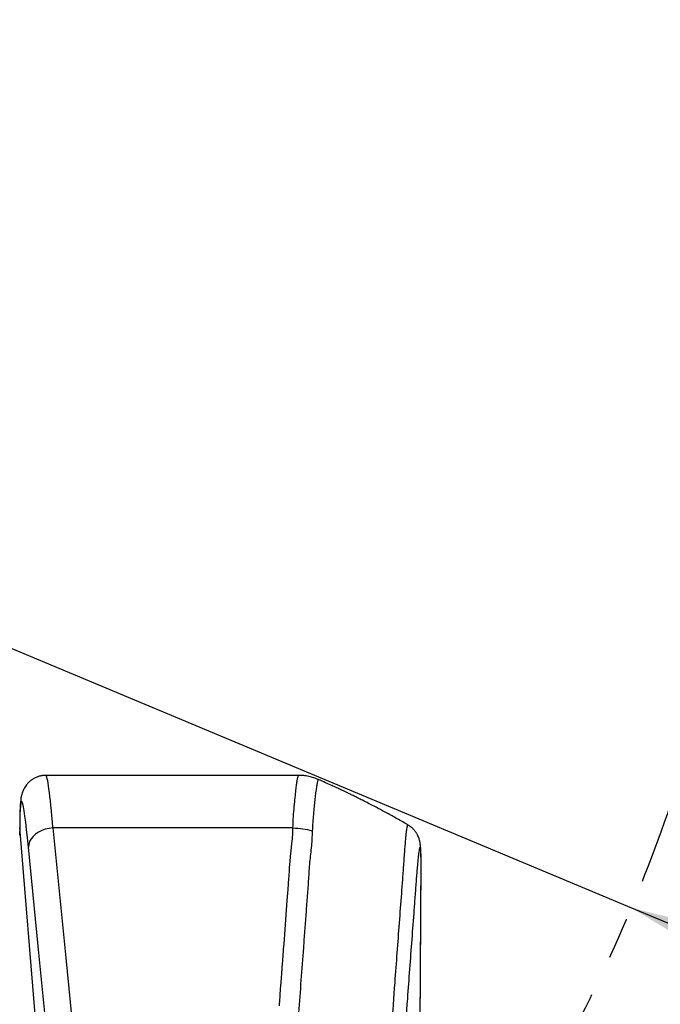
# Model space of a CAD drawing. Extents: x 0 to 8410, y 0 to 5940.
# Tile 60 of 110: x 6211 to 6604, y 2531 to 3134. Entities that reach past the tile are written whole.
import ezdxf

# ---------------------------------------------------------------- set-up
doc = ezdxf.new("R2010")
doc.units = 0
doc.header["$LTSCALE"] = 10
doc.linetypes.add('CENTERX2', pattern=[20.32, 12.7, -2.54, 2.54, -2.54])
doc.layers.get('0').update_dxf_attribs({"linetype": 'CONTINUOUS'})
doc.styles.add('SLDTEXTSTYLE0', font='TXT', dxfattribs={"width": 0.605})
doc.dimstyles.new('SLDDIMSTYLE10', dxfattribs={"dimtxt": 50, "dimasz": 50, "dimexe": 0, "dimexo": 0.0625, "dimgap": 12.5, "dimtad": 0, "dimtih": 1, "dimtoh": 1, "dimdec": 1, "dimrnd": 1e-09, "dimzin": 12, "dimtxsty": 'SLDTEXTSTYLE0', "dimsah": 1, "dimcen": 0, "dimazin": 3, "dimtfac": 1, "dimtofl": 0, "dimtmove": 0, "dimatfit": 3, "dimtolj": 1, "dimtzin": 12})

# ---------------------------------------------------------------- blocks, each defined once
blk = doc.blocks.new('_D_17')
at = {"color": 7, "linetype": 'CONTINUOUS'}
for p, q in [((5691.08, 2964.45), (6585.81, 2589.81)), ((6585.81, 2589.81), (6663.89, 2557.12)), ((6663.89, 2557.12), (6853.06, 2557.12))]:
    blk.add_line(p, q, dxfattribs=at)
blk.add_solid([(6585.81, 2589.81), (6629.04, 2563.58), (6634.83, 2577.42)], dxfattribs=at)
at = {"color": 7, "linetype": 'CONTINUOUS', "insert": (6688.89, 2621.57), "char_height": 50, "attachment_point": 1, "style": 'SLDTEXTSTYLE0'}
blk.add_mtext('R970', dxfattribs=at)

msp = doc.modelspace()

# ---------------------------------------------------------------- linework, layer by layer
at = {"color": 7, "linetype": 'CONTINUOUS'}
for p, q in [((6288.771574, 2670.964601), (6227.253442, 2670.964601)), ((6382.004683, 2670.964601), (6303.375547, 2670.964601)), ((6394.146507, 2668.397906), (6394.12189, 2668.380621))]:
    msp.add_line(p, q, dxfattribs=at)
at = {"color": 8, "linetype": 'CONTINUOUS'}
for p, q in [((6211.242442, 2639.084669), (6211.047475, 2634.361836)), ((6211.205964, 2639.946135), (6211.242442, 2639.084669)), ((6242.824559, 2251.947823), (6211.242442, 2639.084669)), ((6378.497486, 2638.727071), (6231.523221, 2638.727071))]:
    msp.add_line(p, q, dxfattribs=at)
at = {"color": 8, "linetype": 'CONTINUOUS', "flags": 128}
for points in [[(6231.523221, 2638.727071), (6229.153519, 2638.48004), (6226.84366, 2637.962493), (6224.651878, 2637.187483), (6222.633426, 2636.174532), (6220.839207, 2634.94921), (6219.31458, 2633.542451), (6218.09793, 2631.98972), (6217.220013, 2630.330178), (6216.702943, 2628.605726), (6216.559713, 2626.859846)], [(6231.523221, 2638.727071), (6239.378159, 2559.029611), (6245.549982, 2496.410193)], [(6370.232289, 2529.667499), (6370.314424, 2530.782851), (6370.355432, 2531.340542), (6370.375936, 2531.619402), (6370.386188, 2531.758817), (6370.391314, 2531.828525), (6370.393877, 2531.863394), (6370.395188, 2531.880828), (6370.395784, 2531.88953), (6370.396142, 2531.893882), (6370.396261, 2531.896057), (6370.39638, 2531.89716), (6370.39638, 2531.897696), (6370.39644, 2531.897965), (6370.39644, 2531.898114), (6370.39644, 2531.898173), (6370.39644, 2531.898203), (6370.39644, 2531.898233), (6370.39644, 2531.898233), (6370.397453, 2531.912359), (6370.398347, 2531.923833), (6370.399897, 2531.945231), (6370.402937, 2531.986239), (6370.409017, 2532.068404), (6370.421951, 2532.243671), (6370.451872, 2532.647553), (6370.527034, 2533.658716), (6370.617573, 2534.875693), (6370.730286, 2536.389025), (6370.986705, 2539.828512), (6371.313696, 2544.212999), (6371.711318, 2549.542519), (6372.179632, 2555.81704), (6372.279887, 2557.160589), (6372.382944, 2558.540615), (6372.488682, 2559.95706), (6372.597103, 2561.410012), (6372.708325, 2562.899383), (6372.82223, 2564.425262), (6372.938876, 2565.98756), (6373.058205, 2567.586365), (6374.392335, 2585.425946), (6375.06104, 2594.345661), (6375.395839, 2598.805519), (6375.563328, 2601.035448), (6375.647073, 2602.150413), (6375.688975, 2602.707865), (6375.709956, 2602.986606), (6375.720387, 2603.125992), (6375.725632, 2603.19567), (6375.728254, 2603.230509), (6375.729566, 2603.247943), (6375.730221, 2603.256645), (6375.730579, 2603.260996), (6375.730698, 2603.263172), (6375.730817, 2603.264275), (6375.730877, 2603.264811), (6375.730877, 2603.265079), (6375.730877, 2603.265228), (6375.730877, 2603.265288), (6375.730877, 2603.265318), (6375.730877, 2603.265348), (6375.730877, 2603.265348), (6375.730877, 2603.265348), (6375.736837, 2603.348585), (6375.779455, 2603.977295), (6375.863855, 2605.242434), (6375.988846, 2607.12895), (6376.154487, 2609.636846), (6376.346295, 2612.544092), (6376.484101, 2614.568236), (6376.747077, 2618.136975), (6376.9998, 2621.166053), (6377.348726, 2624.614599), (6377.851312, 2629.117819), (6378.159349, 2632.140192), (6378.419285, 2635.732296), (6378.497486, 2638.727071)], [(6230.586474, 2484.542998), (6222.731535, 2564.240428), (6216.559713, 2626.859846)]]:
    msp.add_lwpolyline(points, dxfattribs=at)
at = {"color": 7, "linetype": 'CENTERX2'}
msp.add_arc((5691.080933, 2964.452925), 970, 74.298428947, 58.256891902, dxfattribs=at)
at = {"color": 8, "linetype": 'CONTINUOUS'}
for centre, major_axis, ratio, start_param, end_param in [((6233.547051, 2550.964616), (-6.299845, 119.999837), 0.0314262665, 5.5310438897, 6.2815354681), ((6218.583591, 2550.067718), (-6.301744, 104.999756), 0.0358855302, 5.5305399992, 6.8400414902)]:
    msp.add_ellipse(centre, major_axis=major_axis, ratio=ratio, start_param=start_param, end_param=end_param, dxfattribs=at)
at = {"color": 7, "linetype": 'CONTINUOUS'}
for points, knots in [([(6227.252071, 2670.953753), (6226.562392, 2670.930938), (6225.157433, 2670.884462), (6223.105288, 2670.431536), (6221.16153, 2669.734912), (6219.401672, 2668.817817), (6217.843059, 2667.734754), (6216.498818, 2666.53436), (6215.375516, 2665.27332), (6214.468417, 2664.008991), (6213.757604, 2662.788965), (6213.212094, 2661.641703), (6212.795898, 2660.571598), (6212.474055, 2659.559496), (6212.217505, 2658.565685), (6212.003199, 2657.526703), (6211.810371, 2656.325331), (6211.611246, 2654.635921), (6211.456714, 2652.586797), (6211.340647, 2650.125845), (6211.266211, 2647.620714), (6211.220616, 2644.86004), (6211.203385, 2642.253222), (6211.205286, 2640.552425), (6211.205964, 2639.946046)], [0, 0, 0, 0, 0.029294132, 0.059675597, 0.0889773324, 0.1173272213, 0.144794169, 0.1713934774, 0.1970980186, 0.2219114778, 0.2460552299, 0.2701566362, 0.2950594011, 0.3219456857, 0.3525303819, 0.3892190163, 0.435964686, 0.5011183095, 0.6124704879, 0.6993767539, 0.7818367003, 0.8689849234, 0.9532896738, 1, 1, 1, 1]), ([(6303.375547, 2670.962902), (6302.869353, 2670.963154), (6301.253052, 2670.963959), (6297.901792, 2670.95478), (6293.977542, 2670.955452), (6290.764235, 2670.963941), (6289.263379, 2670.963249), (6288.771574, 2670.963022)], [0, 0, 0, 0, 0.10992011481, 0.35097992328, 0.67413885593, 0.89322078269, 1, 1, 1, 1]), ([(6394.122128, 2668.382975), (6393.61384, 2668.611181), (6392.220468, 2669.236761), (6389.728136, 2670.004757), (6386.701369, 2670.643958), (6384.07648, 2670.95512), (6382.514769, 2670.931815), (6382.003729, 2670.924189)], [0, 0, 0, 0, 0.1340442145, 0.3674553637, 0.6249275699, 0.8772649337, 1, 1, 1, 1]), ([(6448.952441, 2640.585783), (6448.456802, 2640.87702), (6445.732241, 2642.477971), (6440.978245, 2645.144564), (6434.958511, 2648.456369), (6429.677132, 2651.273699), (6425.153324, 2653.630679), (6421.397587, 2655.546966), (6418.419565, 2657.040861), (6416.294825, 2658.092841), (6414.810819, 2658.821257), (6413.696236, 2659.365173), (6412.608852, 2659.892968), (6411.344505, 2660.503106), (6409.787307, 2661.249439), (6407.751448, 2662.216144), (6405.198434, 2663.414196), (6402.055206, 2664.868394), (6398.314487, 2666.562876), (6395.610548, 2667.776366), (6394.147302, 2668.410572), (6394.136851, 2668.415102)], [0, 0, 0, 0, 0.02803912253, 0.15413300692, 0.2658342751, 0.36314862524, 0.44607985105, 0.51462976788, 0.56879761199, 0.60858210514, 0.63026936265, 0.64942854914, 0.66907292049, 0.68922321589, 0.71790113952, 0.7532968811, 0.799146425, 0.85545136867, 0.92221593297, 0.99944444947, 1, 1, 1, 1]), ([(6456.104224, 2464.86977), (6456.10771, 2465.0843), (6456.129721, 2466.43872), (6456.155601, 2468.77581), (6456.18552, 2472.065854), (6456.207163, 2475.701444), (6456.235481, 2481.305594), (6456.291174, 2490.411916), (6456.404122, 2509.266695), (6456.583137, 2538.211546), (6456.766008, 2568.557311), (6456.902661, 2590.917293), (6456.97065, 2602.504931), (6457.019058, 2609.326756), (6457.040921, 2613.747233), (6457.042291, 2616.59527), (6457.026293, 2619.086182), (6456.992495, 2621.385175), (6456.936343, 2623.527532), (6456.850363, 2625.532633), (6456.733814, 2627.222004), (6456.582095, 2628.607185), (6456.40546, 2629.718188), (6456.210944, 2630.657846), (6455.951762, 2631.643531), (6455.587559, 2632.738871), (6455.073972, 2633.960504), (6454.364473, 2635.296558), (6453.417413, 2636.699503), (6452.221088, 2638.099442), (6450.772942, 2639.380967), (6449.661056, 2640.219768), (6449.005507, 2640.549072), (6448.947792, 2640.578064)], [0, 0, 0, 0, 0.0029552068, 0.0186574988, 0.0350965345, 0.0542594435, 0.0785875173, 0.1296710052, 0.2048523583, 0.3912941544, 0.6079036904, 0.7076577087, 0.7612720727, 0.8003374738, 0.8189227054, 0.8351886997, 0.8509500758, 0.8675049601, 0.8849407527, 0.9031010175, 0.922996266, 0.9371586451, 0.9451643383, 0.9515112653, 0.9571599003, 0.9625181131, 0.9678710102, 0.9734943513, 0.9795451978, 0.9859521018, 0.9925821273, 0.9993469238, 1, 1, 1, 1])]:
    msp.add_open_spline(points, degree=3, knots=knots, dxfattribs=at)
at = {"color": 8, "linetype": 'CONTINUOUS'}
for points, knots in [([(6378.497486, 2638.727071), (6378.576242, 2641.07351), (6378.734459, 2645.787431), (6379.415709, 2651.975755), (6379.869127, 2657.48064), (6380.34399, 2661.955272), (6380.754114, 2665.453007), (6381.134622, 2668.052686), (6381.480261, 2669.845817), (6381.774625, 2670.845865), (6381.935424, 2670.872041), (6382.00367, 2670.883151)], [0, 0, 0, 0, 0.1178116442, 0.2366798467, 0.3584645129, 0.4812796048, 0.5899861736, 0.6994234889, 0.8087567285, 0.9188325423, 1, 1, 1, 1]), ([(6394.12189, 2668.380621), (6394.031302, 2668.368272), (6393.845713, 2668.342972), (6393.518037, 2667.293247), (6393.156416, 2665.518078), (6392.754807, 2662.924662), (6392.344694, 2659.654312), (6391.921195, 2655.858219), (6391.51487, 2651.678885), (6391.079797, 2647.135025), (6390.543178, 2642.254875), (6390.438991, 2638.725675), (6390.386765, 2636.956575)], [0, 0, 0, 0, 0.1016927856, 0.2083383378, 0.315696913, 0.4241561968, 0.5341205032, 0.6329193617, 0.7277115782, 0.822996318, 0.9112724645, 1, 1, 1, 1]), ([(6378.497486, 2638.727071), (6380.541811, 2638.654344), (6384.630457, 2638.508889), (6388.467996, 2637.474013), (6390.386765, 2636.956575)], [0, 0, 0, 0, 0.5000003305, 1, 1, 1, 1]), ([(6437.044923, 2490.161839), (6437.716946, 2499.127299), (6439.060991, 2517.058204), (6441.300458, 2547.170684), (6443.338285, 2574.404511), (6444.90859, 2595.612138), (6445.837546, 2607.855532), (6446.412094, 2615.629407), (6446.818762, 2621.805553), (6447.141366, 2626.144993), (6447.451423, 2630.008926), (6447.748336, 2633.302078), (6448.028415, 2636.006371), (6448.289355, 2638.108246), (6448.534349, 2639.627322), (6448.752797, 2640.433691), (6448.893261, 2640.731673), (6448.951353, 2640.591928), (6448.953276, 2640.587302)], [0, 0, 0, 0, 0.1556135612, 0.3112268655, 0.5219053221, 0.6272449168, 0.6799141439, 0.7325856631, 0.7618001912, 0.7911727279, 0.8208573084, 0.8509242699, 0.8802199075, 0.9097179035, 0.9395341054, 0.9697836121, 0.9989998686, 1, 1, 1, 1]), ([(6390.386765, 2636.956575), (6390.201089, 2633.457332), (6389.836131, 2626.579328), (6388.484387, 2616.35713), (6387.961232, 2606.171537), (6387.219022, 2595.97796), (6386.420532, 2585.778686), (6385.672606, 2575.581891), (6384.16709, 2555.462758), (6382.839045, 2537.425251), (6381.632578, 2521.4942), (6381.336459, 2517.568784), (6381.043247, 2513.638761), (6380.754771, 2509.70024), (6380.478819, 2505.743211), (6380.200038, 2501.758156), (6379.938161, 2497.670703), (6379.773611, 2494.884556), (6379.689162, 2493.454667)], [0, 0, 0, 0, 0.0731550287, 0.1437912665, 0.214690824, 0.2859510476, 0.3570514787, 0.428157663, 0.499286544, 0.7780486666, 0.8054240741, 0.8328119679, 0.8602197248, 0.8876566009, 0.9151716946, 0.9428482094, 0.9706689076, 1, 1, 1, 1]), ([(6456.086342, 2464.448752), (6456.106931, 2466.031768), (6456.148222, 2469.206567), (6456.181858, 2474.846801), (6456.239883, 2484.712281), (6456.361156, 2504.536223), (6456.601739, 2544.285811), (6456.82208, 2580.468957), (6456.985268, 2607.377144), (6457.024026, 2612.861179), (6457.019357, 2616.953918), (6456.986567, 2619.889354), (6456.9257, 2622.375868), (6456.836609, 2624.338734), (6456.721573, 2625.768461), (6456.581156, 2626.676359), (6456.4139, 2627.054154), (6456.222424, 2626.885308), (6456.009499, 2626.176372), (6455.776151, 2624.946877), (6455.520139, 2623.168181), (6455.246461, 2620.870071), (6454.95866, 2618.08724), (6454.657412, 2614.8293), (6454.341054, 2611.082668), (6453.897355, 2605.318193), (6453.334017, 2597.752665), (6452.428962, 2585.537633), (6450.849092, 2564.401725), (6448.155321, 2528.236954), (6445.91448, 2498.202307), (6444.576864, 2480.273845)], [0, 0, 0, 0, 0.0130688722, 0.0262101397, 0.0525490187, 0.1052148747, 0.2105446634, 0.4226583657, 0.4418538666, 0.4610502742, 0.4728120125, 0.4846579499, 0.4967638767, 0.5089586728, 0.5207192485, 0.5325607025, 0.5446578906, 0.5568428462, 0.5686483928, 0.580535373, 0.5926805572, 0.6049147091, 0.6167650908, 0.628699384, 0.6408944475, 0.6531809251, 0.6780861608, 0.7029982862, 0.7528148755, 0.8524487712, 1, 1, 1, 1])]:
    msp.add_open_spline(points, degree=3, knots=knots, dxfattribs=at)

# ---------------------------------------------------------------- dimensions: what is measured, and where the dimension line sits
at = {"color": 7, "linetype": 'CONTINUOUS'}
dim = msp.add_radius_dim(center=(5691.080933, 2964.452925), mpoint=(6585.812941, 2589.813587), dimstyle='SLDDIMSTYLE10', dxfattribs=at)
dim.commit()
dim.dimension.update_dxf_attribs({"geometry": '_D_17', "text_midpoint": (6770.974373, 2595.48903), "dimtype": 164})

doc.saveas('drawing.dxf')
